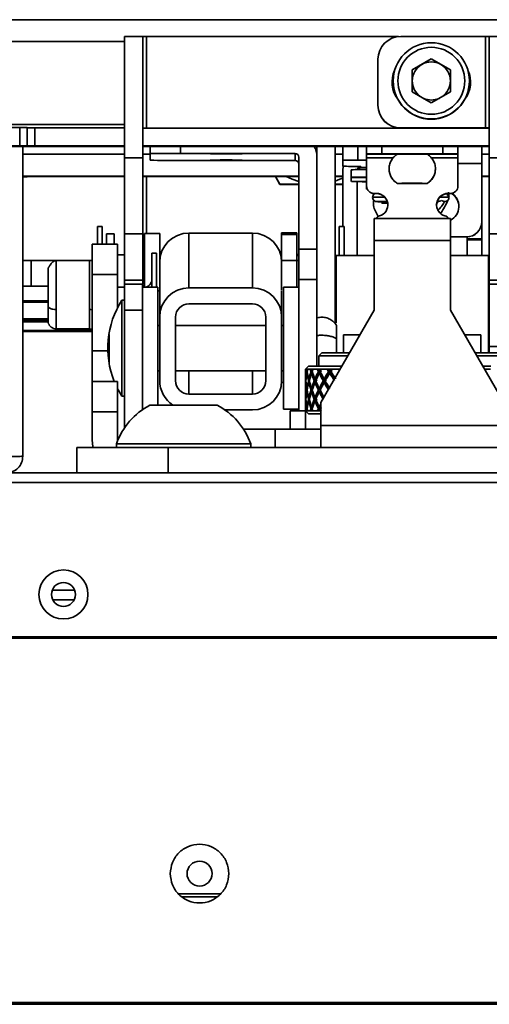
# Model space of a CAD drawing. Header units: millimetres. Extents: x 1 to 1119, y -1 to 863.
# Tile 41 of 211: x 543 to 559, y 136 to 170. Entities that reach past the tile are written whole.
import ezdxf

# ---------------------------------------------------------------- set-up
doc = ezdxf.new("R2010")
doc.units = ezdxf.units.MM

msp = doc.modelspace()

# ---------------------------------------------------------------- linework, layer by layer
at = {"color": 7, "linetype": 'Continuous', "lineweight": 35}
for p, q in [((507.7694, 170.0625), (567.0361, 170.0625)), ((546.5968, 169.4834), (547.2292, 169.4834)), ((546.5968, 169.4834), (546.5968, 165.2744)), ((547.2292, 169.4834), (547.2292, 165.2744)), ((547.3562, 166.3016), (547.3562, 169.4766)), ((547.3562, 169.4766), (556.1034, 169.4766)), ((556.1882, 169.4811), (559.1329, 169.4811)), ((559.1329, 169.4811), (559.1329, 166.3062)), ((559.2599, 169.4834), (559.8924, 169.4834)), ((559.2599, 165.2744), (559.2599, 169.4834)), ((555.3945, 167.0999), (555.3945, 168.6874)), ((556.5849, 168.3238), (557.2466, 168.7058)), ((556.5849, 168.3194), (556.9157, 168.5104)), ((556.9157, 168.5104), (557.2466, 168.7014)), ((557.2466, 168.7058), (557.9082, 168.3238)), ((557.2466, 168.7058), (557.2466, 168.7014)), ((557.2466, 168.7014), (557.5774, 168.5104)), ((557.5774, 168.5104), (557.9082, 168.3194)), ((556.5849, 167.5597), (556.5849, 168.3238)), ((557.9082, 168.3238), (557.9082, 167.5597)), ((558.5695, 168.1673), (558.5695, 167.6164)), ((555.9236, 167.9408), (555.9236, 167.9325)), ((558.5695, 167.9325), (558.5695, 167.9408)), ((557.2466, 167.1777), (556.5849, 167.5597)), ((557.9082, 167.5597), (557.2466, 167.1777)), ((555.3945, 167.0963), (555.3945, 167.0999)), ((542.959, 166.3238), (509.8861, 166.3238)), ((542.959, 166.3238), (542.959, 165.6913)), ((543.2236, 165.6898), (543.2236, 166.3223)), ((543.4882, 165.6822), (543.4882, 166.3147)), ((546.5968, 166.3147), (543.4882, 166.3147)), ((547.2292, 166.2981), (547.3562, 166.298)), ((557.7757, 166.3016), (547.3562, 166.3016)), ((557.7757, 166.298), (547.3562, 166.298)), ((556.1882, 166.3062), (556.1882, 166.3026)), ((559.1329, 166.3062), (556.1882, 166.3062)), ((559.1329, 166.3026), (556.1882, 166.3026)), ((557.814, 166.3026), (557.7757, 166.3016)), ((557.8606, 166.3026), (557.7757, 166.298)), ((557.7757, 166.298), (557.7757, 166.3016)), ((559.1329, 166.3026), (559.2599, 166.3026)), ((507.7694, 165.6675), (546.5968, 165.6675)), ((542.959, 165.6913), (509.8861, 165.6913)), ((543.0693, 165.6675), (543.0693, 154.9185)), ((543.2236, 165.6838), (543.2236, 165.6898)), ((546.5968, 165.6822), (543.4882, 165.6822)), ((559.2599, 165.6822), (547.2292, 165.6822)), ((547.2292, 165.6675), (559.2599, 165.6675)), ((547.4832, 165.4168), (547.4832, 165.6675)), ((553.2778, 159.7123), (553.2778, 165.6675)), ((553.9103, 159.5162), (553.9103, 165.6675)), ((554.1721, 165.6675), (554.1721, 165.1914)), ((554.9976, 165.6675), (554.9976, 165.4107)), ((558.1726, 165.6675), (558.1726, 165.4107)), ((558.9981, 165.6675), (558.9981, 165.0711)), ((547.4832, 165.4168), (547.4832, 165.1864)), ((552.5184, 165.4228), (548.5416, 165.4228)), ((552.5184, 165.1803), (552.5184, 165.4228)), ((554.9976, 165.3939), (554.9976, 165.4107)), ((554.9976, 165.3939), (554.9976, 165.2661)), ((555.5268, 165.4138), (557.6434, 165.4138)), ((556.0644, 165.4063), (556.0644, 165.3996)), ((557.1058, 165.3996), (557.1058, 165.4063)), ((558.1726, 165.4107), (558.1726, 165.3939)), ((558.1726, 165.2661), (558.1726, 165.3939)), ((547.2292, 165.2744), (546.5968, 165.2744)), ((546.5968, 165.2744), (546.5968, 162.6286)), ((547.2292, 165.2744), (547.2292, 162.6286)), ((548.5416, 165.1803), (552.5184, 165.1803)), ((552.6454, 162.1044), (552.6454, 165.2958)), ((554.1721, 165.1914), (554.1721, 164.9777)), ((554.9976, 165.1944), (554.7013, 165.1944)), ((554.7013, 164.9747), (554.8054, 164.9747)), ((554.8054, 164.9747), (554.8054, 164.9686)), ((554.9976, 164.2995), (554.9976, 165.2661)), ((558.1726, 165.2661), (558.1726, 164.2995)), ((558.9981, 163.0574), (558.9981, 165.0711)), ((559.8924, 165.2744), (559.2599, 165.2744)), ((559.2599, 162.6286), (559.2599, 165.2744)), ((554.1721, 162.8915), (554.1721, 164.8416)), ((554.4695, 164.8564), (554.4684, 164.856)), ((554.4684, 164.856), (554.4684, 164.5936)), ((554.8054, 164.9686), (554.8054, 164.9338)), ((554.8054, 164.9338), (554.9976, 164.9338)), ((543.2193, 164.6165), (543.2193, 164.6226)), ((543.4839, 164.6241), (546.5968, 164.6241)), ((547.2292, 164.6241), (552.6454, 164.6241)), ((551.9937, 164.3491), (551.8349, 164.6241)), ((551.9937, 164.3587), (551.8406, 164.6241)), ((552.6454, 164.3593), (551.9937, 164.3587)), ((551.9937, 164.3491), (551.9937, 164.3587)), ((552.6454, 164.3491), (551.9937, 164.3491)), ((553.9103, 164.6241), (554.1721, 164.6241)), ((554.1721, 164.359), (553.9103, 164.3593)), ((554.1721, 164.3491), (553.9103, 164.3491)), ((554.4684, 164.5936), (554.4684, 164.4481)), ((554.6784, 161.8873), (554.6784, 164.4428)), ((554.9976, 164.2958), (554.9976, 164.2995)), ((554.9976, 164.2958), (554.9976, 164.1856)), ((557.1058, 164.3836), (557.0945, 164.3832)), ((558.1726, 164.2995), (558.1726, 164.2958)), ((558.9981, 164.6241), (559.2599, 164.6241)), ((555.2622, 164.0349), (555.3416, 164.0349)), ((555.2622, 164.0349), (555.2622, 164.0313)), ((555.3416, 164.0313), (555.2622, 164.0313)), ((555.3416, 164.0349), (555.3416, 164.0313)), ((557.908, 164.0349), (557.8287, 164.0349)), ((557.8287, 164.0313), (557.8287, 164.0349)), ((557.908, 164.0313), (557.8287, 164.0313)), ((557.908, 164.0349), (557.908, 164.0313)), ((555.2153, 163.8766), (555.2108, 163.8538)), ((557.4866, 163.7671), (557.4176, 163.6484)), ((555.2622, 163.1628), (557.908, 163.1628)), ((555.2622, 162.4033), (555.2622, 163.1628)), ((557.908, 163.1628), (557.908, 162.4033)), ((558.9981, 163.0574), (558.9981, 163.0545)), ((558.9981, 162.4591), (558.9981, 163.0574)), ((545.8267, 162.8915), (545.6574, 162.8915)), ((545.6574, 162.2772), (545.6574, 162.8915)), ((545.8267, 162.8915), (545.8267, 162.2772)), ((546.2352, 162.6375), (545.9728, 162.6375)), ((545.9728, 162.2772), (545.9728, 162.6375)), ((546.2352, 162.2772), (546.2352, 162.6375)), ((546.5968, 162.6286), (547.2292, 162.6286)), ((546.5968, 162.6286), (546.5968, 161.032)), ((547.2292, 162.6286), (547.2292, 161.032)), ((547.2936, 160.7815), (547.2936, 162.6496)), ((547.2936, 162.6496), (547.8185, 162.6496)), ((547.8185, 161.5912), (547.8185, 162.6496)), ((548.8345, 160.7581), (548.8345, 162.6605)), ((548.8345, 162.6605), (551.0358, 162.6605)), ((551.0358, 160.7581), (551.0358, 162.6605)), ((552.0518, 162.6678), (552.0518, 162.6067)), ((552.0518, 162.6678), (552.5768, 162.6678)), ((552.5768, 162.6067), (552.0518, 162.6067)), ((552.0518, 162.6067), (552.0518, 161.7095)), ((552.5768, 162.6678), (552.5768, 162.6067)), ((552.5768, 162.6067), (552.5768, 161.7095)), ((554.2172, 162.8915), (554.0479, 162.8915)), ((554.0479, 162.8633), (554.0479, 162.8915)), ((554.0479, 161.8873), (554.0479, 162.8633)), ((554.2172, 162.8915), (554.2172, 161.8873)), ((559.2599, 162.6286), (559.8924, 162.6286)), ((559.2599, 161.032), (559.2599, 162.6286)), ((545.4726, 162.2772), (546.3582, 162.2772)), ((545.4726, 162.2772), (545.4726, 161.2188)), ((546.3582, 162.2772), (546.3582, 161.2188)), ((555.2622, 162.4033), (555.2622, 159.9878)), ((557.908, 162.4033), (555.2622, 162.4033)), ((557.908, 162.5282), (558.4689, 162.5282)), ((557.908, 162.5253), (558.4689, 162.5253)), ((557.908, 159.9878), (557.908, 162.4033)), ((558.4689, 162.5253), (558.4689, 162.5282)), ((558.4918, 162.4591), (558.4918, 162.5258)), ((558.9981, 162.4591), (558.4918, 162.4591)), ((558.4918, 162.4227), (558.4918, 162.4591)), ((558.4918, 162.4227), (558.9981, 162.4227)), ((558.4918, 161.8873), (558.4918, 162.4227)), ((558.9981, 162.4227), (558.9981, 162.4591)), ((558.9981, 161.8873), (558.9981, 162.4227)), ((546.3582, 161.9045), (546.5934, 161.9045)), ((546.5934, 162.1044), (546.5968, 162.1044)), ((546.5934, 159.9878), (546.5934, 162.1044)), ((547.2292, 161.9045), (547.2936, 161.9045)), ((547.7099, 161.9635), (547.5406, 161.9635)), ((547.5406, 160.7815), (547.5406, 161.9635)), ((547.7099, 161.9635), (547.7099, 160.7949)), ((552.5768, 161.9163), (552.6445, 161.9163)), ((552.6445, 162.1044), (553.277, 162.1044)), ((552.6445, 162.1044), (552.6445, 161.0461)), ((553.277, 162.1044), (553.277, 161.0461)), ((554.2172, 161.9415), (554.2172, 161.8873)), ((543.3559, 161.7039), (543.3559, 160.8183)), ((544.2122, 161.7039), (543.3559, 161.7039)), ((545.3822, 161.7061), (544.2223, 161.7061)), ((545.4347, 161.7032), (545.3822, 161.7034)), ((547.8185, 160.6934), (547.8185, 161.5912)), ((552.581, 161.7095), (552.0518, 161.7095)), ((552.0518, 160.6934), (552.0518, 161.7095)), ((552.6445, 161.8767), (552.5768, 161.8767)), ((552.6445, 161.7095), (552.581, 161.7095)), ((552.581, 160.7815), (552.581, 161.7095)), ((553.2778, 161.7095), (553.277, 161.7095)), ((553.9393, 161.7095), (553.9103, 161.7095)), ((555.2622, 161.8873), (553.9393, 161.8873)), ((553.9393, 161.4399), (553.9393, 161.8873)), ((559.2309, 161.8873), (557.908, 161.8873)), ((559.2309, 158.5036), (559.2309, 161.8873)), ((559.2599, 161.7095), (559.2309, 161.7095)), ((546.3582, 161.2188), (545.4726, 161.2188)), ((545.4726, 161.2188), (545.4726, 158.573)), ((546.3582, 161.2188), (546.3582, 160.0722)), ((553.2778, 161.4385), (553.277, 161.4385)), ((553.9393, 159.5478), (553.9393, 161.4399)), ((546.5968, 161.032), (547.2292, 161.032)), ((546.5968, 161.032), (546.5968, 160.8921)), ((546.5968, 160.8921), (547.2292, 160.8921)), ((547.2258, 159.9878), (547.2258, 160.8921)), ((547.2292, 161.032), (547.2292, 160.8921)), ((553.277, 161.0461), (552.6445, 161.0461)), ((552.6445, 161.0461), (552.6445, 156.4902)), ((553.277, 161.0461), (553.277, 158.0406)), ((559.8924, 161.032), (559.2599, 161.032)), ((559.2599, 160.8921), (559.2599, 161.032)), ((559.8924, 160.8921), (559.2599, 160.8921)), ((559.2599, 158.7274), (559.2599, 160.8921)), ((543.9471, 160.8183), (543.0693, 160.8183)), ((543.3559, 160.8183), (543.9471, 160.8183)), ((546.5934, 160.7782), (546.3582, 160.7782)), ((547.755, 160.7815), (547.2258, 160.7815)), ((547.2292, 160.8681), (547.2292, 160.7782)), ((547.755, 160.7815), (547.755, 156.9551)), ((547.8185, 160.6512), (547.755, 160.6512)), ((547.8185, 160.6934), (547.8185, 159.7422)), ((551.0358, 160.7581), (548.8345, 160.7581)), ((552.0518, 159.7422), (552.0518, 160.6673)), ((552.6445, 160.7815), (552.1153, 160.7815)), ((552.1153, 156.9559), (552.1153, 160.7815)), ((553.9393, 160.5644), (553.9103, 160.5644)), ((559.2599, 160.5644), (559.2309, 160.5644)), ((543.9471, 160.312), (543.0693, 160.312)), ((546.5934, 160.3328), (546.5087, 160.3328)), ((546.5087, 159.3628), (546.5087, 160.3328)), ((548.8345, 160.2078), (551.0358, 160.2078)), ((547.2258, 159.9878), (546.5934, 159.9878)), ((546.5934, 155.9847), (546.5934, 159.9878)), ((547.2258, 156.5359), (547.2258, 159.9878)), ((555.2622, 159.9878), (553.4101, 156.7799)), ((559.7601, 156.7799), (557.908, 159.9878)), ((543.4661, 159.634), (543.4661, 159.634)), ((543.4661, 159.5855), (543.4661, 159.5855)), ((547.8185, 159.7422), (547.8185, 157.5411)), ((548.3688, 157.5411), (548.3688, 159.7422)), ((551.5015, 157.5411), (551.5015, 159.7422)), ((552.0518, 157.5411), (552.0518, 159.7422)), ((545.4726, 159.2505), (543.3559, 159.2505)), ((544.2223, 159.3355), (545.3822, 159.3355)), ((545.3822, 159.3355), (545.4726, 159.324)), ((546.5087, 156.9969), (546.5087, 159.3628)), ((547.8185, 159.4523), (547.755, 159.4523)), ((551.5015, 159.4523), (548.3688, 159.4523)), ((552.1153, 159.4523), (552.0518, 159.4523)), ((546.0642, 158.1823), (546.0642, 159.1475)), ((554.7704, 159.136), (554.2039, 159.136)), ((554.2039, 158.5036), (554.2039, 159.136)), ((558.9664, 159.136), (558.3998, 159.136)), ((558.9664, 159.136), (558.9664, 158.5036)), ((559.2309, 158.9769), (559.2599, 158.9769)), ((545.4726, 158.573), (545.4726, 157.5147)), ((553.4498, 158.5036), (553.344, 158.3977)), ((554.2039, 158.5036), (553.4498, 158.5036)), ((554.4053, 158.5036), (554.2039, 158.5036)), ((558.9664, 158.5036), (558.7649, 158.5036)), ((559.7204, 158.5036), (558.9628, 158.5036)), ((559.8924, 158.7274), (559.2599, 158.7274)), ((559.2599, 158.5036), (559.2599, 158.7274)), ((553.344, 158.3977), (553.344, 158.0406)), ((553.344, 158.3977), (554.3442, 158.3977)), ((558.826, 158.3977), (559.8263, 158.3977)), ((547.755, 157.8775), (547.8185, 157.8775)), ((548.3688, 157.8775), (551.5015, 157.8775)), ((552.0518, 157.8775), (552.1153, 157.8775)), ((552.9868, 158.0406), (552.8809, 157.9347)), ((552.8822, 157.9347), (552.8809, 157.9347)), ((552.881, 157.9347), (552.8815, 157.9347)), ((552.8818, 157.9167), (552.8812, 157.9168)), ((552.9098, 157.9347), (552.8822, 157.9347)), ((552.9269, 157.9347), (552.9098, 157.9347)), ((552.9205, 157.8569), (552.9408, 157.8533)), ((552.9328, 157.9347), (552.9269, 157.9347)), ((552.9508, 157.9131), (552.9298, 157.9168)), ((552.9552, 157.9347), (552.9328, 157.9347)), ((553.0457, 157.9347), (552.9552, 157.9347)), ((552.9868, 158.0406), (554.138, 158.0406)), ((553.0836, 157.9347), (553.0457, 157.9347)), ((553.0699, 157.8569), (553.1091, 157.8496)), ((553.0956, 157.9347), (553.0836, 157.9347)), ((553.1289, 157.9096), (553.0895, 157.9168)), ((553.1385, 157.9347), (553.0956, 157.9347)), ((553.2891, 157.9347), (553.1385, 157.9347)), ((553.3466, 157.9347), (553.2891, 157.9347)), ((553.3261, 157.8569), (553.3624, 157.8496)), ((553.3644, 157.9347), (553.3466, 157.9347)), ((553.3918, 157.9096), (553.3555, 157.9168)), ((553.4264, 157.9347), (553.3644, 157.9347)), ((553.6327, 157.9347), (553.4264, 157.9347)), ((553.708, 157.9347), (553.6327, 157.9347)), ((553.6814, 157.8569), (553.7135, 157.8496)), ((553.7311, 157.9347), (553.708, 157.9347)), ((553.7518, 157.9096), (553.7195, 157.9168)), ((553.8104, 157.9347), (553.7311, 157.9347)), ((553.7518, 157.9096), (553.7518, 157.7898)), ((554.066, 157.9347), (553.8104, 157.9347)), ((559.0323, 158.0406), (559.314, 158.0406)), ((559.3008, 157.9347), (559.0934, 157.9347)), ((545.4726, 156.4563), (545.4726, 157.5147)), ((545.4726, 157.5147), (546.3582, 157.5147)), ((546.3582, 157.5147), (546.3582, 156.4563)), ((552.0518, 157.4762), (552.1153, 157.4762)), ((552.8809, 157.7538), (552.8809, 157.3175)), ((552.8817, 157.797), (552.8812, 157.7971)), ((552.8874, 157.5365), (552.8966, 157.5357)), ((552.9024, 157.5955), (552.8915, 157.5964)), ((552.9025, 157.4757), (552.8915, 157.4767)), ((552.9522, 157.7931), (552.9298, 157.7971)), ((552.9816, 157.5365), (553.0121, 157.5338)), ((553.0269, 157.5937), (552.996, 157.5964)), ((553.0284, 157.4738), (552.996, 157.4767)), ((553.1289, 157.7898), (553.0895, 157.7971)), ((553.1853, 157.5365), (553.2237, 157.5329)), ((553.2481, 157.5928), (553.2097, 157.5964)), ((553.2481, 157.473), (553.2097, 157.4767)), ((553.2237, 157.5328), (553.2481, 157.5928)), ((553.2481, 157.5928), (553.2732, 157.5328)), ((553.3918, 157.7898), (553.3555, 157.7971)), ((553.4924, 157.5365), (553.5271, 157.5329)), ((553.5607, 157.5928), (553.5259, 157.5964)), ((553.5607, 157.473), (553.5259, 157.4767)), ((553.5272, 157.5328), (553.5607, 157.5928)), ((553.5607, 157.5928), (553.5949, 157.5328)), ((553.7518, 157.7898), (553.7195, 157.7971)), ((552.8817, 157.2736), (552.8812, 157.2736)), ((552.8817, 157.1539), (552.8812, 157.1539)), ((552.9206, 157.2137), (552.94, 157.2137)), ((552.9511, 157.2736), (552.9298, 157.2736)), ((552.9511, 157.1539), (552.9298, 157.1539)), ((553.0702, 157.2137), (553.1098, 157.2137)), ((553.1295, 157.2736), (553.0895, 157.2736)), ((553.1295, 157.1539), (553.0895, 157.1539)), ((553.3266, 157.2137), (553.3635, 157.2137)), ((553.3924, 157.2736), (553.3555, 157.2736)), ((553.3924, 157.1539), (553.3555, 157.1539)), ((546.5087, 156.9969), (546.5934, 156.9969)), ((547.755, 156.9551), (547.755, 156.6919)), ((551.0358, 157.0755), (548.8345, 157.0755)), ((552.1153, 156.5482), (552.1153, 156.9559)), ((552.8809, 157.1099), (552.8809, 156.6737)), ((552.8874, 156.8909), (552.8966, 156.8917)), ((552.9025, 156.9517), (552.8915, 156.9508)), ((552.9024, 156.832), (552.8915, 156.831)), ((552.9816, 156.8909), (553.0121, 156.8937)), ((553.0284, 156.9537), (552.996, 156.9508)), ((553.0269, 156.8338), (552.996, 156.831)), ((553.1853, 156.8909), (553.2237, 156.8946)), ((553.2481, 156.9544), (553.2097, 156.9508)), ((553.2481, 156.8347), (553.2097, 156.831)), ((553.2481, 156.8347), (553.2237, 156.8946)), ((553.2732, 156.8946), (553.2481, 156.8347)), ((553.4101, 156.7799), (553.4101, 155.9847)), ((545.4726, 155.4793), (545.4726, 156.4563)), ((545.4726, 156.4563), (546.3582, 156.4563)), ((546.3582, 156.4563), (546.3582, 155.4793)), ((547.2258, 156.5482), (547.2436, 156.5482)), ((547.4809, 156.6919), (549.8143, 156.6919)), ((550.0846, 156.5252), (551.0358, 156.5252)), ((552.1153, 156.5482), (552.6445, 156.5482)), ((552.3518, 155.8577), (552.3518, 156.4902)), ((552.8809, 156.4902), (552.3518, 156.4902)), ((552.8809, 156.4927), (552.9868, 156.3869)), ((552.8822, 156.4927), (552.8809, 156.4927)), ((552.8835, 156.4902), (552.8809, 156.4902)), ((552.8809, 156.4902), (552.8809, 155.8577)), ((552.8817, 156.6305), (552.8812, 156.6304)), ((552.8818, 156.5107), (552.8812, 156.5106)), ((552.8822, 156.4927), (552.9098, 156.4927)), ((552.9098, 156.4927), (552.9269, 156.4927)), ((552.9205, 156.5706), (552.9408, 156.5742)), ((552.9269, 156.4927), (552.9328, 156.4927)), ((552.9522, 156.6343), (552.9298, 156.6304)), ((552.9508, 156.5143), (552.9298, 156.5106)), ((552.9328, 156.4927), (552.9552, 156.4927)), ((552.9552, 156.4927), (553.0457, 156.4927)), ((553.0457, 156.4927), (553.0836, 156.4927)), ((553.0699, 156.5706), (553.1091, 156.5778)), ((553.0836, 156.4927), (553.0956, 156.4927)), ((553.1289, 156.6376), (553.0895, 156.6304)), ((553.1289, 156.5179), (553.0895, 156.5106)), ((553.0956, 156.4927), (553.1385, 156.4927)), ((553.1385, 156.4927), (553.2891, 156.4927)), ((553.2891, 156.4927), (553.3466, 156.4927)), ((553.3261, 156.5706), (553.3624, 156.5778)), ((553.3466, 156.4927), (553.3644, 156.4927)), ((553.3918, 156.6376), (553.3555, 156.6304)), ((553.3918, 156.5179), (553.3555, 156.5106)), ((553.3644, 156.4927), (553.4264, 156.4927)), ((553.4101, 156.3869), (552.9868, 156.3869)), ((546.5934, 155.9847), (546.5979, 155.9025)), ((551.8226, 155.8577), (550.7273, 155.8577)), ((551.8226, 155.2253), (551.8226, 155.8577)), ((553.4101, 155.8577), (551.8226, 155.8577)), ((553.4101, 155.9847), (559.7601, 155.9847)), ((553.4101, 155.2253), (553.4101, 155.9847)), ((546.3582, 155.4793), (546.3587, 155.4646)), ((544.9434, 155.2253), (548.1184, 155.2253)), ((544.9434, 154.3397), (544.9434, 155.2253)), ((546.3143, 155.3519), (546.3143, 155.2253)), ((546.3143, 155.3519), (550.981, 155.3519)), ((548.1184, 155.2253), (548.1184, 154.3397)), ((565.0518, 155.2253), (548.1184, 155.2253)), ((550.981, 155.2253), (550.981, 155.3519)), ((579.0159, 154.3397), (176.6093, 154.3397)), ((176.845, 154.0063), (578.7802, 154.0063)), ((544.0905, 150.273), (544.868, 150.273)), ((544.1051, 149.9397), (544.8534, 149.9397)), ((544.836, 149.9397), (544.836, 149.9076)), ((572.9478, 148.6063), (408.0343, 148.6063)), ((408.0359, 148.653), (572.9478, 148.653)), ((549.9341, 139.7397), (548.4711, 139.7397)), ((549.8001, 139.6397), (548.6051, 139.6397)), ((176.1009, 135.9563), (579.5043, 135.9563)), ((181.1026, 135.973), (574.5026, 135.973)), ((176.1009, 135.9063), (579.5043, 135.9063))]:
    msp.add_line(p, q, dxfattribs=at)
at = {"color": 8, "linetype": 'Continuous', "lineweight": 35}
for p, q in [((546.5968, 169.3074), (507.7694, 169.3074)), ((546.5968, 166.4262), (507.7694, 166.4262)), ((548.5416, 165.6675), (548.5416, 165.4228)), ((554.7013, 165.6675), (554.7013, 165.1944)), ((555.5268, 165.4138), (555.5268, 165.6675)), ((557.6434, 165.6675), (557.6434, 165.4138)), ((543.0693, 165.4026), (546.5968, 165.4026)), ((547.2292, 165.4026), (547.4832, 165.4026)), ((553.2703, 165.4026), (553.2778, 165.4026)), ((553.9103, 165.4026), (554.1721, 165.4026)), ((556.0644, 165.3939), (554.9976, 165.3939)), ((558.1726, 165.3939), (557.1058, 165.3939)), ((558.9981, 165.4026), (559.2599, 165.4026)), ((554.9976, 165.2661), (555.922, 165.2661)), ((557.2482, 165.2661), (558.1726, 165.2661)), ((558.9981, 165.0711), (558.1726, 165.0711)), ((546.5968, 164.6388), (543.0693, 164.6388)), ((552.6454, 164.6388), (547.2292, 164.6388)), ((554.1721, 164.6388), (553.9103, 164.6388)), ((559.2599, 164.6388), (558.9981, 164.6388)), ((547.3562, 162.6496), (547.3562, 164.6241)), ((554.2172, 161.964), (554.2379, 161.869)), ((544.2223, 160.0094), (544.2223, 161.706)), ((545.3822, 161.7061), (545.3822, 160.0094)), ((544.2223, 159.3355), (544.2223, 160.0094)), ((545.3822, 159.3355), (545.3822, 160.0094)), ((545.4726, 159.2766), (543.0693, 159.2766)), ((546.019, 158.573), (545.4726, 158.573)), ((548.8345, 157.0755), (548.8345, 157.8775)), ((551.0358, 157.8775), (551.0358, 157.0755)), ((553.1289, 157.9096), (553.1289, 157.909)), ((553.1289, 157.8043), (553.1289, 157.7898)), ((553.3918, 157.9096), (553.3918, 157.8688)), ((553.3918, 157.8448), (553.3918, 157.7898)), ((553.2481, 157.5671), (553.2481, 157.5928)), ((553.2481, 157.473), (553.2481, 157.5058)), ((553.5607, 157.5375), (553.5607, 157.5928)), ((553.5607, 157.473), (553.5607, 157.5356)), ((553.2481, 156.9216), (553.2481, 156.9544)), ((553.2481, 156.8347), (553.2481, 156.8603)), ((553.1289, 156.6231), (553.1289, 156.6376)), ((553.1289, 156.5179), (553.1289, 156.5185)), ((553.3918, 156.5826), (553.3918, 156.6376)), ((553.3918, 156.5179), (553.3918, 156.5586))]:
    msp.add_line(p, q, dxfattribs=at)
at = {"color": 7, "linetype": 'Continuous', "lineweight": 35, "flags": 128}
for points in [[(555.9669, 168.2838), (555.9566, 168.26), (555.883, 167.89)], [(558.6101, 167.89), (558.5365, 168.26), (558.5263, 168.2838)], [(550.1291, 165.4076), (550.3397, 165.4078), (550.5182, 165.4085), (550.6375, 165.4095), (550.6794, 165.4107), (550.6375, 165.4119), (550.5182, 165.413), (550.3397, 165.4136), (550.1291, 165.4139), (549.9185, 165.4136), (549.7399, 165.413), (549.6206, 165.4119), (549.5787, 165.4107), (549.6206, 165.4095), (549.7399, 165.4085), (549.9185, 165.4078), (550.1291, 165.4076)], [(556.5851, 165.4081), (556.3583, 165.4078), (556.166, 165.4071), (556.0376, 165.406), (555.9924, 165.4047), (556.0376, 165.4034), (556.0644, 165.403)], [(557.1058, 165.403), (557.1327, 165.4034), (557.1778, 165.4047), (557.1327, 165.406), (557.0042, 165.4071), (556.8119, 165.4078), (556.5851, 165.4081)], [(550.1291, 165.1893), (549.9185, 165.1896), (549.7399, 165.1902), (549.6206, 165.1913), (549.5787, 165.1925), (549.6206, 165.1937), (549.7399, 165.1947), (549.9185, 165.1954), (550.1291, 165.1956), (550.3397, 165.1954), (550.5182, 165.1947), (550.6375, 165.1937), (550.6794, 165.1925), (550.6375, 165.1913), (550.5182, 165.1902), (550.3397, 165.1896), (550.1291, 165.1893)], [(554.1867, 164.977), (554.1843, 164.9652), (554.1721, 164.8416)], [(552.2076, 164.6241), (552.4154, 164.5248), (552.6454, 164.4444)], [(553.9103, 164.4646), (554.0737, 164.5248), (554.1721, 164.5684)], [(554.9976, 164.6016), (554.8821, 164.6008), (554.6308, 164.5982), (554.493, 164.5954), (554.4768, 164.5925), (554.5832, 164.5896), (554.8059, 164.587), (555.0145, 164.5854)], [(554.9976, 164.4561), (554.835, 164.4549), (554.601, 164.4523), (554.4822, 164.4494), (554.4856, 164.4465), (554.6111, 164.4437), (554.8513, 164.4411), (554.9976, 164.44)], [(555.021, 164.1872), (555.0031, 164.1864), (555.0224, 164.184)], [(543.3559, 161.7039), (543.1495, 161.7038), (543.0693, 161.7037)], [(543.3559, 160.8183), (543.1495, 160.8182), (543.0693, 160.8181)], [(543.0693, 159.2507), (543.1495, 159.2506), (543.3559, 159.2505)], [(546.3582, 157.2575), (546.396, 157.1862), (546.5087, 156.9969)], [(545.5013, 155.2253), (545.4945, 155.257), (545.4726, 155.4793)]]:
    msp.add_lwpolyline(points, dxfattribs=at)
at = {"color": 7, "linetype": 'Continuous', "lineweight": 35}
for centre, radius in [((557.2466, 167.9408), 1.3229), ((557.2466, 167.9418), 1.162), ((544.4793, 150.123), 0.85), ((544.4793, 150.123), 0.4167), ((549.2026, 140.4397), 0.4333)]:
    msp.add_circle(centre, radius, dxfattribs=at)
for centre, radius, start, end in [((547.3246, 175.0432), 5.5667, 269.01812, 270.3253), ((556.1882, 168.6874), 0.7938, 90.00007, 179.99867), ((559.1645, 175.0477), 5.5667, 269.6747, 270.98188), ((557.2466, 167.9374), 0.6617, 120.00207, 179.99857), ((557.2466, 167.9374), 0.6617, 60.00081, 119.99919), ((557.2466, 167.9374), 0.6616, 0.0002, 60.00214), ((556.8497, 167.8937), 0.9667, 154.87006, 217.1953), ((557.6437, 167.8936), 0.9664, 322.79664, 25.14026), ((557.2466, 167.9326), 1.3229, 180.00059, 359.99941), ((557.2466, 167.9374), 0.6617, 180.0009, 233.87209), ((557.2466, 167.9374), 0.6617, 306.12791, 359.9991), ((556.1882, 167.0999), 0.7938, 180.00133, 269.99993), ((556.1882, 167.0963), 0.7938, 180.00133, 270.0001), ((557.2466, 167.9375), 0.6617, 246.12924, 293.87076), ((543.0253, 154.8001), 11.5239, 89.01417, 90.32971), ((543.4218, 177.84), 11.5254, 269.01426, 270.32962), ((547.3244, 171.8433), 5.5418, 269.0163, 270.32936), ((559.1645, 171.8728), 5.5667, 269.6747, 270.98188), ((543.0253, 154.1676), 11.5239, 89.01417, 90.32971), ((543.422, 177.2322), 11.5501, 269.01566, 270.32822), ((547.3567, 165.5765), 0.1275, 134.44218, 179.91069), ((552.5184, 165.2959), 0.7594, 359.99937, 29.30073), ((559.1325, 165.5765), 0.1275, 0.08259, 45.56455), ((548.277, 119.2193), 46.2043, 89.67197, 90.98442), ((552.5184, 165.2959), 0.127, 359.99362, 90.00638), ((555.3945, 142.316), 23.0982, 89.67199, 90.98466), ((556.5851, 134.876), 30.528, 89.0227, 90.9773), ((557.7757, 142.317), 23.0972, 89.01531, 90.32804), ((548.277, 211.3839), 46.2043, 269.01558, 270.32803), ((552.5184, 165.0534), 0.127, 359.99362, 90.00638), ((554.5691, 142.0946), 23.1002, 89.67205, 90.98461), ((554.5691, 188.0745), 23.1002, 269.01539, 270.32795), ((554.9592, 149.257), 15.6071, 89.859, 91.798), ((554.8054, 164.8416), 0.127, 89.99136, 171.08577), ((554.8054, 164.8067), 0.127, 90.00778, 154.48371), ((543.0928, 170.2784), 5.6633, 269.76244, 271.28065), ((543.4179, 153.0751), 11.5492, 89.67226, 90.98493), ((555.2622, 164.2995), 0.2646, 180.00132, 269.99976), ((555.2622, 164.2958), 0.2646, 180.00132, 269.99976), ((557.908, 164.2995), 0.2646, 270.00024, 359.99868), ((557.908, 164.2958), 0.2646, 270.00024, 359.99868), ((555.3416, 163.638), 0.3969, 286.25812, 90.00208), ((555.3416, 163.6344), 0.3968, 359.99364, 90.00636), ((557.8286, 163.638), 0.3969, 89.99792, 253.74188), ((557.8286, 163.6344), 0.3968, 89.99364, 180.00636), ((557.6752, 163.5865), 0.5292, 296.10411, 58.04254), ((557.6752, 163.5836), 0.5292, 0.00011, 58.50818), ((555.5268, 163.0029), 0.2647, 106.26679, 142.84836), ((557.6434, 163.0029), 0.2647, 37.15164, 73.73321), ((558.4689, 163.0574), 0.5292, 270.0012, 359.99746), ((558.4689, 163.0545), 0.5292, 270.0012, 359.99746), ((548.8345, 161.6445), 1.016, 89.99768, 179.99629), ((551.0359, 161.6445), 1.016, 0.00371, 90.00232), ((548.8345, 159.7421), 1.016, 89.99776, 179.99621), ((551.0359, 159.7421), 1.016, 0.00379, 90.00224), ((543.9389, 47.0505), 113.2573, 90.00728, 90.439946), ((543.9524, 36.8371), 123.4286, 90.004448, 90.409953), ((549.0958, 158.6649), 3.0781, 147.18943, 201.94186), ((548.8345, 159.7422), 0.4657, 89.99748, 179.99611), ((551.0359, 159.7422), 0.4657, 0.00389, 90.00252), ((543.9521, 36.3293), 123.3545, 90.003707, 90.410069), ((543.9465, 45.0589), 114.5822, 90.001442, 90.438637), ((543.9466, 274.2453), 114.6185, 269.561431, 269.99815), ((543.9479, 44.8926), 114.7001, 89.997862, 90.4389), ((543.9457, 274.0521), 114.4738, 269.561318, 269.998589), ((543.8883, 136.2347), 23.4031, 89.85973, 91.03358), ((543.8883, 183.0333), 23.4031, 268.96642, 270.14027), ((543.8929, 135.865), 23.7243, 89.84777, 91.03073), ((543.8929, 183.3038), 23.7222, 268.96904, 270.15345), ((548.8347, 157.5413), 1.0162, 180.01144, 236.7007), ((548.8345, 157.5411), 0.4656, 180.00374, 270.00283), ((551.0359, 157.5412), 1.016, 269.99786, 359.99611), ((551.0359, 157.5411), 0.4656, 269.99717, 359.99626), ((548.6476, 154.4983), 2.4846, 118.00594, 159.90535), ((548.6476, 154.4983), 2.4846, 20.09465, 61.99406)]:
    msp.add_arc(centre, radius, start, end, dxfattribs=at)
for centre, major_axis, ratio, start_param, end_param in [((556.5851, 157.1539), (-2.8516, 2.8516), 0.8290437, 0.6661962, 0.6876495), ((556.5851, 157.2736), (-2.8516, 2.8516), 0.8290438, 0.6991536, 0.7040625), ((556.5851, 157.2736), (-2.8234, 2.8234), 0.8492561, 0.708614, 0.7794679), ((556.5851, 157.2736), (-2.6347, 2.6347), 0.9882091, 0.6332092, 0.7040631), ((556.5851, 157.1539), (-3.0216, 3.0216), 0.7090824, 0.741602, 0.7630553), ((556.5851, 157.2736), (-3.0216, 3.0216), 0.7090824, 0.7745592, 0.7794681), ((556.5851, 157.2736), (2.6347, -2.6347), 0.9882091, 3.7534753, 3.7583843), ((556.5851, 157.1539), (-2.6347, 2.6347), 0.9882091, 0.5789313, 0.6003845), ((556.5851, 157.2736), (-3.0216, 3.0216), 0.7090824, 0.7958804, 0.8667344), ((556.5851, 157.2736), (2.8234, 2.8234), 0.8492561, 2.116738, 2.187592), ((556.5851, 157.1539), (-3.1969, 3.1969), 0.5852846, 0.8288685, 0.8503218), ((556.622, 157.1539), (-3.1969, 3.1969), 0.5852846, 0.8288685, 0.8523066), ((556.5851, 157.2736), (3.1969, -3.1969), 0.5852847, 4.003418, 4.008327), ((556.5851, 157.2736), (2.8234, 2.8234), 0.8492561, 2.0954167, 2.1003256), ((556.6269, 157.2736), (2.8234, 2.8234), 0.8492561, 2.1173698, 2.1332285), ((556.5851, 157.1539), (2.8234, 2.8234), 0.8492561, 2.0624597, 2.0839129), ((556.5851, 157.2736), (-3.1969, 3.1969), 0.5852846, 0.8831468, 0.9540008), ((556.6269, 157.2736), (2.8234, 2.8234), 0.8492561, 2.0954167, 2.1023102), ((556.5851, 157.2736), (3.0216, 3.0216), 0.7090824, 2.0294715, 2.1003254), ((556.6251, 157.2736), (3.0216, 3.0216), 0.7090824, 2.0150435, 2.1013215), ((556.5851, 157.1539), (3.3478, -3.3478), 0.4735476, 4.0577276, 4.0791809), ((556.6179, 157.1539), (3.3478, -3.3478), 0.4735476, 4.0577276, 4.0811656), ((556.5851, 157.2736), (-3.3478, 3.3478), 0.4735477, 0.9490922, 0.9540011), ((556.5851, 157.2736), (3.0216, 3.0216), 0.7090824, 2.0081501, 2.013059), ((556.6179, 157.2591), (3.0216, 3.0216), 0.7090824, 2.0110744, 2.0274867), ((556.5851, 157.1539), (3.0216, 3.0216), 0.7090824, 1.9751933, 1.9966466), ((556.5851, 157.2736), (-3.3478, 3.3478), 0.4735476, 0.9704133, 1.0412672), ((556.6251, 157.2736), (3.0216, 3.0216), 0.7090824, 2.0081501, 2.0150436), ((556.6251, 157.2591), (-3.3478, 3.3478), 0.4735476, 0.9520162, 0.9684285), ((556.5851, 157.2736), (3.1969, 3.1969), 0.5852846, 1.9422051, 2.013059), ((556.622, 157.2736), (3.1969, 3.1969), 0.5852846, 1.9277771, 2.0140551), ((556.5851, 157.1539), (3.4732, -3.4732), 0.3707008, 4.1449941, 4.1664474), ((556.6127, 157.1539), (3.4732, -3.4732), 0.3707008, 4.1449941, 4.1684322), ((556.5851, 157.2736), (3.4732, -3.4732), 0.3707008, 4.1779509, 4.1828599), ((556.6127, 157.2591), (3.1969, 3.1969), 0.5852846, 1.923808, 1.9402203), ((556.5851, 157.2736), (3.1969, 3.1969), 0.5852848, 1.9208835, 1.9257924), ((556.622, 157.2736), (3.1969, 3.1969), 0.5852848, 1.9208835, 1.9277769), ((556.622, 157.2591), (3.4732, -3.4732), 0.3707008, 4.1808753, 4.1972876), ((556.5851, 157.1539), (3.1969, 3.1969), 0.5852847, 1.8879265, 1.9093798), ((556.5851, 157.2736), (3.4732, -3.4732), 0.3707008, 4.1992724, 4.2678942), ((556.5851, 157.1539), (-2.8234, 2.8234), 0.8492561, 0.6922014, 0.7632429), ((556.5851, 157.2736), (2.6347, -2.6347), 0.9882091, 3.8618795, 3.932921), ((556.5851, 157.1539), (2.6347, -2.6347), 0.9882091, 3.8456543, 3.9167576), ((556.5851, 157.1539), (2.8234, -2.8234), 0.8492561, 3.9210605, 3.9921638), ((556.5851, 157.1539), (-2.6347, 2.6347), 0.9882091, 0.6167957, 0.6878373), ((556.5851, 157.2736), (2.8234, -2.8234), 0.8492561, 3.9372854, 4.0083269), ((556.5851, 157.1539), (-3.0216, 3.0216), 0.7090824, 0.7794678, 0.8505094), ((556.5851, 157.2736), (2.8234, 2.8234), 0.8492561, 2.2038168, 2.2748584), ((556.5851, 157.1539), (2.8234, 2.8234), 0.8492561, 2.187592, 2.2586954), ((556.5851, 157.1539), (-3.0216, 3.0216), 0.7090824, 0.8667343, 0.9378377), ((556.6251, 157.1539), (-3.0216, 3.0216), 0.7090824, 0.8345352, 0.851507), ((556.6269, 157.2736), (2.8234, 2.8234), 0.8492561, 2.2048113, 2.2203333), ((556.5851, 157.1539), (2.8234, 2.8234), 0.8492561, 2.1003254, 2.171367), ((556.5851, 157.2736), (-3.0216, 3.0216), 0.7090824, 0.8829592, 0.9540008), ((556.5851, 157.1539), (3.1969, -3.1969), 0.5852846, 4.0083269, 4.0793685), ((556.5851, 157.2736), (3.0216, 3.0216), 0.7090824, 2.1165502, 2.1875918), ((556.5851, 157.1539), (3.0216, 3.0216), 0.7090824, 2.1003254, 2.1714288), ((556.622, 157.1539), (3.1969, -3.1969), 0.5852846, 4.0103115, 4.080366), ((556.6251, 157.2736), (3.0216, 3.0216), 0.7090824, 2.1175448, 2.1875918), ((556.5851, 157.1539), (-3.1969, 3.1969), 0.5852846, 0.9540008, 1.0251041), ((556.5851, 157.1539), (3.0216, 3.0216), 0.7090824, 2.013059, 2.0841006), ((556.5851, 157.2736), (3.1969, -3.1969), 0.5852846, 4.1118183, 4.1828598), ((556.622, 157.1539), (-3.1969, 3.1969), 0.5852846, 0.9549968, 1.0251041), ((556.5851, 157.1539), (-3.3478, 3.3478), 0.4735476, 0.9540008, 1.0250423), ((556.5851, 157.2736), (3.1969, 3.1969), 0.5852847, 2.0292839, 2.1003254), ((556.5851, 157.1539), (3.1969, 3.1969), 0.5852846, 2.013059, 2.0841623), ((556.6179, 157.1539), (-3.3478, 3.3478), 0.4735476, 0.9559853, 1.0260399), ((556.622, 157.2736), (3.1969, 3.1969), 0.5852847, 2.0302784, 2.1003254), ((556.5851, 157.1539), (-3.3478, 3.3478), 0.4735476, 1.0412672, 1.1123705), ((556.5851, 157.1539), (3.1969, 3.1969), 0.5852847, 1.9257925, 1.996834), ((556.5851, 157.2736), (3.3478, -3.3478), 0.4735476, 4.1990847, 4.2701263), ((556.6179, 157.1539), (-3.3478, 3.3478), 0.4735476, 1.0422633, 1.1001312), ((556.5851, 157.1539), (3.4732, -3.4732), 0.3707008, 4.1828599, 4.2511792), ((556.6127, 157.1539), (3.4732, -3.4732), 0.3707008, 4.1848444, 4.2379862), ((556.5851, 157.1539), (2.6347, 2.6347), 0.9882091, 2.3502643, 2.4213059), ((556.5851, 157.2736), (2.6347, 2.6347), 0.9882091, 2.3664277, 2.437531), ((556.5851, 157.2736), (2.8234, 2.8234), 0.8492561, 2.2910215, 2.3621249), ((556.5851, 157.1539), (2.8234, 2.8234), 0.8492561, 2.2748584, 2.3458999), ((556.5851, 157.1539), (2.8234, -2.8234), 0.8492561, 4.0083269, 4.0793685), ((556.5851, 157.2736), (2.8234, -2.8234), 0.8492561, 4.0244899, 4.0955933), ((556.5851, 157.2736), (3.0216, 3.0216), 0.7090824, 2.203755, 2.2748583), ((556.5851, 157.1539), (3.0216, 3.0216), 0.7090824, 2.1875918, 2.2586334), ((556.5851, 157.1539), (-3.0216, 3.0216), 0.7090824, 0.9540008, 1.0250424), ((556.6251, 157.1539), (-3.0216, 3.0216), 0.7090824, 0.9216703, 0.9378377), ((556.6251, 157.2736), (3.0216, 3.0216), 0.7090824, 2.203755, 2.2199224), ((556.5851, 157.2736), (-3.0216, 3.0216), 0.7090824, 0.9701639, 1.0412672), ((556.6251, 157.1539), (-3.0216, 3.0216), 0.7090824, 0.9540008, 1.0240479), ((556.5851, 157.2736), (3.1969, 3.1969), 0.5852846, 2.1164886, 2.1875919), ((556.5851, 157.1539), (3.1969, 3.1969), 0.5852846, 2.1003255, 2.1713671), ((556.622, 157.2736), (3.1969, 3.1969), 0.5852846, 2.1164886, 2.1865958), ((556.5851, 157.1539), (3.1969, -3.1969), 0.5852847, 4.1828599, 4.2539014), ((556.5851, 157.2736), (3.1969, -3.1969), 0.5852846, 4.199023, 4.2701263), ((556.622, 157.1539), (3.1969, -3.1969), 0.5852847, 4.1828599, 4.2406433), ((556.5851, 157.2736), (2.8234, 2.8234), 0.8492561, 2.3783497, 2.4493913), ((556.5851, 157.1539), (2.8234, 2.8234), 0.8492561, 2.3621247, 2.4329787), ((556.5851, 157.1539), (2.6347, 2.6347), 0.9882091, 2.4375295, 2.5083835), ((556.5851, 157.2736), (2.6347, 2.6347), 0.9882091, 2.4537554, 2.524797), ((556.5851, 157.2736), (3.0216, 3.0216), 0.7090824, 2.2910832, 2.3621248), ((556.5851, 157.1539), (3.0216, 3.0216), 0.7090824, 2.2748583, 2.3457122), ((556.5851, 157.1539), (2.8234, -2.8234), 0.8492561, 4.0955934, 4.1664473), ((556.6251, 157.2736), (3.0216, 3.0216), 0.7090824, 2.2900859, 2.3070574), ((556.6269, 157.1539), (2.8234, -2.8234), 0.8492561, 4.062852, 4.078374), ((556.5851, 157.2736), (-2.8234, 2.8234), 0.8492561, 0.9702257, 1.0412672), ((556.5851, 157.2736), (3.1969, 3.1969), 0.5852846, 2.2038168, 2.2748584), ((556.5851, 157.1539), (3.1969, 3.1969), 0.5852846, 2.1875919, 2.2584458), ((556.622, 157.2736), (3.1969, 3.1969), 0.5852846, 2.2028195, 2.2728738), ((556.5851, 157.1539), (-3.0216, 3.0216), 0.7090824, 1.0412672, 1.1121212), ((556.5851, 157.2736), (3.0216, -3.0216), 0.7090824, 4.1990847, 4.2701263), ((556.6251, 157.1539), (-3.0216, 3.0216), 0.7090824, 1.0402712, 1.1265492), ((556.5851, 157.2736), (2.8516, 2.8516), 0.8290437, 2.4539432, 2.4753964), ((556.5851, 157.1539), (2.8516, 2.8516), 0.8290438, 2.4375301, 2.4424391), ((556.5851, 157.2736), (3.0216, 3.0216), 0.7090824, 2.3785374, 2.3999906), ((556.5851, 157.1539), (3.0216, 3.0216), 0.7090824, 2.3621245, 2.3670335), ((556.5851, 157.1539), (2.6347, 2.6347), 0.9882091, 2.524801, 2.52971), ((556.5851, 157.2736), (2.6347, 2.6347), 0.9882091, 2.5412081, 2.5626614), ((556.5851, 157.2736), (3.1969, 3.1969), 0.5852846, 2.2912709, 2.3127241), ((556.622, 157.2736), (3.1969, 3.1969), 0.5852846, 2.2892861, 2.3127241), ((556.5851, 157.1539), (3.1969, 3.1969), 0.5852847, 2.2748583, 2.2797673), ((556.5851, 157.1539), (2.8234, -2.8234), 0.8492561, 4.1828597, 4.1877686), ((556.6269, 157.1539), (2.8234, -2.8234), 0.8492561, 4.1499568, 4.1658155), ((556.5851, 157.2736), (2.8234, -2.8234), 0.8492561, 4.1992724, 4.2207256), ((556.6269, 157.1539), (2.8234, -2.8234), 0.8492561, 4.1808751, 4.1877686), ((556.5851, 157.2736), (3.3478, 3.3478), 0.4735476, 2.2040045, 2.2254577), ((556.6179, 157.2736), (3.3478, 3.3478), 0.4735476, 2.2020197, 2.2254577), ((556.5851, 157.1539), (3.3478, 3.3478), 0.4735477, 2.1875915, 2.1925004), ((556.5851, 157.2736), (3.3478, 3.3478), 0.4735476, 2.1582305, 2.1875919), ((556.5851, 157.1539), (3.0216, -3.0216), 0.7090824, 4.2701263, 4.2750352), ((556.6179, 157.1683), (-3.0216, 3.0216), 0.7090824, 1.114106, 1.1305183), ((556.5851, 157.1539), (3.3478, 3.3478), 0.4735476, 2.1540086, 2.1711794), ((556.5851, 157.2736), (3.0216, -3.0216), 0.7090824, 4.2865388, 4.307992), ((556.6251, 157.1683), (3.3478, 3.3478), 0.4735476, 2.1731641, 2.1895764), ((556.6251, 157.1539), (3.0216, -3.0216), 0.7090824, 4.2681417, 4.2750352)]:
    msp.add_ellipse(centre, major_axis=major_axis, ratio=ratio, start_param=start_param, end_param=end_param, dxfattribs=at)
for points, knots in [([(556.0644, 164.3836), (556.0277, 164.4095), (555.9503, 164.4641), (555.8588, 164.5827), (555.7949, 164.7291), (555.773, 164.8938), (555.7974, 165.0582), (555.8635, 165.2035), (555.9567, 165.3208), (556.0349, 165.3742), (556.072, 165.3996)], [0, 0, 0, 0, 0.11036947, 0.23237362, 0.363614, 0.50000093, 0.63638643, 0.76762208, 0.88963694, 1, 1, 1, 1]), ([(556.072, 165.3996), (556.0777, 165.3999), (556.089, 165.4006), (556.1775, 165.4015), (556.3077, 165.4021), (556.4704, 165.4025), (556.6456, 165.4026), (556.8142, 165.4023), (556.957, 165.4017), (557.0573, 165.4009), (557.0952, 165.4001), (557.0976, 165.3997), (557.0982, 165.3996)], [0, 0, 0, 0, 0.1073727, 0.2147444, 0.3221172, 0.4294858, 0.5368648, 0.6442331, 0.7516068, 0.8589793, 0.9663521, 1, 1, 1, 1]), ([(557.0982, 165.3996), (557.1353, 165.3742), (557.2135, 165.3208), (557.3068, 165.2035), (557.3729, 165.0582), (557.3972, 164.8938), (557.3753, 164.7291), (557.3114, 164.5827), (557.2199, 164.4641), (557.1425, 164.4095), (557.1058, 164.3836)], [0, 0, 0, 0, 0.1103627, 0.2323771, 0.3636122, 0.4999973, 0.6363837, 0.7676171, 0.8896309, 1, 1, 1, 1]), ([(555.7808, 164.8893), (555.7853, 164.8341), (555.7942, 164.7257), (555.8619, 164.5807), (555.9541, 164.4632), (556.0322, 164.4089), (556.0693, 164.3832)], [0, 0, 0, 0, 0.2728217, 0.5353067, 0.7793322, 1, 1, 1, 1]), ([(557.1009, 164.3832), (557.138, 164.4089), (557.2161, 164.4632), (557.3083, 164.5807), (557.3761, 164.7257), (557.3849, 164.8341), (557.3894, 164.8893)], [0, 0, 0, 0, 0.2206923, 0.4646962, 0.7271798, 1, 1, 1, 1]), ([(556.0644, 164.3836), (556.0702, 164.3839), (556.0817, 164.3846), (556.1714, 164.3855), (556.3036, 164.3862), (556.4687, 164.3866), (556.6465, 164.3866), (556.8175, 164.3863), (556.9625, 164.3857), (557.0643, 164.3849), (557.1027, 164.3841), (557.1052, 164.3837), (557.1058, 164.3836)], [0, 0, 0, 0, 0.1073715, 0.2147468, 0.3221122, 0.4294849, 0.5368619, 0.64424, 0.7516106, 0.8589777, 0.966351, 1, 1, 1, 1]), ([(557.0765, 164.3826), (557.0516, 164.3823), (557.002, 164.3817), (556.8657, 164.381), (556.7018, 164.3806), (556.5236, 164.3806), (556.3527, 164.3809), (556.2077, 164.3815), (556.1059, 164.3823), (556.0675, 164.3831), (556.065, 164.3835), (556.0644, 164.3836)], [0, 0, 0, 0, 0.1202902, 0.240571, 0.3608598, 0.4811535, 0.6014352, 0.7217329, 0.8420154, 0.962305, 1, 1, 1, 1]), ([(555.2968, 164.0313), (555.2821, 164.0235), (555.2582, 164.0109), (555.2351, 163.9818), (555.2159, 163.9472), (555.2128, 163.9182), (555.2108, 163.8993)], [0, 0, 0, 0, 0.2935779, 0.47745, 0.6588791, 1, 1, 1, 1]), ([(557.8513, 163.9002), (557.8431, 163.9261), (557.831, 163.9644), (557.7933, 163.9875), (557.7811, 163.9949)], [0, 0, 0, 0, 0.6780645, 1, 1, 1, 1]), ([(557.8609, 163.8993), (557.8588, 163.9182), (557.8557, 163.9471), (557.8369, 163.9819), (557.8175, 164.0052), (557.7999, 164.0205), (557.7884, 164.0262), (557.7861, 164.0274)], [0, 0, 0, 0, 0.3625137, 0.556255, 0.75289, 0.94848, 1, 1, 1, 1]), ([(557.8508, 163.9512), (557.8525, 163.9773), (557.8553, 164.0195), (557.8449, 164.0604), (557.8409, 164.076)], [0, 0, 0, 0, 0.616668, 1, 1, 1, 1]), ([(555.2108, 163.8993), (555.2129, 163.8804), (555.2173, 163.8414), (555.253, 163.7908), (555.3044, 163.7568), (555.3436, 163.7526), (555.3624, 163.7506)], [0, 0, 0, 0, 0.24630763, 0.50670171, 0.76347203, 1, 1, 1, 1]), ([(555.2342, 163.7748), (555.2346, 163.7209), (555.236, 163.5271), (555.3349, 163.356), (555.4062, 163.2326)], [0, 0, 0, 0, 0.2785738, 1, 1, 1, 1]), ([(555.3577, 163.7508), (555.3676, 163.7503), (555.3876, 163.7494), (555.4814, 163.748), (555.5927, 163.747), (555.6861, 163.7465), (555.7201, 163.7463)], [0, 0, 0, 0, 0.278417, 0.5603059, 0.8396706, 1, 1, 1, 1]), ([(555.3776, 163.7513), (555.383, 163.752), (555.3933, 163.7532), (555.522, 163.7548), (555.6587, 163.7555), (555.719, 163.7559)], [0, 0, 0, 0, 0.3784045, 0.7254362, 1, 1, 1, 1]), ([(555.523, 163.7091), (555.554, 163.7094), (555.6087, 163.7099), (555.6894, 163.7103), (555.7243, 163.7105)], [0, 0, 0, 0, 0.5673024, 1, 1, 1, 1]), ([(555.525, 163.7023), (555.5323, 163.7022), (555.575, 163.7016), (555.6572, 163.7013), (555.7254, 163.7009)], [0, 0, 0, 0, 0.1689621, 1, 1, 1, 1]), ([(557.4526, 163.7598), (557.4708, 163.7604), (557.5433, 163.7628), (557.5798, 163.7663), (557.579, 163.7859), (557.5789, 163.7861)], [0, 0, 0, 0, 0.2483554, 0.9933281, 1, 1, 1, 1]), ([(557.5676, 163.3408), (557.6042, 163.3945), (557.6983, 163.5327), (557.7885, 163.7202), (557.8268, 163.8088), (557.8411, 163.8419)], [0, 0, 0, 0, 0.2848559, 0.732585, 1, 1, 1, 1]), ([(557.8609, 163.8993), (557.86, 163.887), (557.8582, 163.8627), (557.8448, 163.8294), (557.8256, 163.8015), (557.7965, 163.7748), (557.7579, 163.7548), (557.7261, 163.7522), (557.7121, 163.7511)], [0, 0, 0, 0, 0.1583789, 0.3120764, 0.4571744, 0.5909387, 0.8194218, 1, 1, 1, 1]), ([(554.2281, 161.8997), (554.2263, 161.9079), (554.2189, 161.9407), (554.2183, 161.9606), (554.218, 161.9535), (554.2179, 161.951)], [0, 0, 0, 0, 0.1769476, 0.7084055, 1, 1, 1, 1]), ([(544.2223, 161.7061), (544.2035, 161.7038), (544.1674, 161.6994), (544.1109, 161.6637), (544.0599, 161.6143), (544.022, 161.5648), (543.9974, 161.5266), (543.9851, 161.5057), (543.977, 161.4913), (543.9699, 161.4785), (543.9625, 161.4647), (543.9498, 161.4427), (543.9475, 161.4487), (543.9471, 161.4518), (543.9471, 161.3857), (543.9471, 161.3808)], [0, 0, 0, 0, 0.1163027, 0.2231453, 0.3136308, 0.3834873, 0.4106211, 0.4333629, 0.4436927, 0.4537784, 0.4748785, 0.5003063, 0.6263439, 0.9723728, 1, 1, 1, 1]), ([(545.4726, 161.7203), (545.4711, 161.7197), (545.4405, 161.7074), (545.4106, 161.7068), (545.3822, 161.7061)], [0, 0, 0, 0, 0.0491341, 1, 1, 1, 1]), ([(543.9471, 161.3808), (543.9471, 161.3693), (543.9471, 161.3366), (543.9471, 161.2268), (543.9471, 161.0692), (543.9471, 160.8888), (543.9471, 160.6579), (543.9471, 160.3916), (543.9471, 160.2088), (543.9471, 160.1281)], [0, 0, 0, 0, 0.0794745, 0.2253129, 0.3667964, 0.5003032, 0.6233899, 0.8337197, 1, 1, 1, 1]), ([(547.5404, 160.7815), (547.5403, 160.8291), (547.54, 160.9161), (547.5376, 160.967), (547.5313, 160.9701), (547.5194, 160.9444), (547.5005, 160.9086), (547.4789, 160.8786), (547.4612, 160.8584), (547.4411, 160.8397), (547.4114, 160.8174), (547.3695, 160.7958), (547.3174, 160.7808), (547.2828, 160.779), (547.2654, 160.7782)], [0, 0, 0, 0, 0.24139692, 0.44129131, 0.58604832, 0.68684072, 0.756175, 0.78344318, 0.80797629, 0.83121382, 0.85421885, 0.90141699, 0.95066943, 1, 1, 1, 1]), ([(543.9471, 159.8989), (543.9471, 159.8959), (543.9471, 159.8111), (543.9494, 159.6681), (543.941, 159.5717), (543.9753, 159.4874), (543.9948, 159.4554), (544.0222, 159.4228), (544.0566, 159.3925), (544.0955, 159.3676), (544.1519, 159.3419), (544.1939, 159.3381), (544.2223, 159.3355)], [0, 0, 0, 0, 0.009642, 0.2720994, 0.6447777, 0.7015802, 0.7476351, 0.7873936, 0.8257434, 0.8660586, 0.9093095, 1, 1, 1, 1]), ([(544.2223, 160.0094), (544.1833, 160.0114), (544.1022, 160.0158), (544.0099, 160.0479), (543.9561, 160.0879), (543.9501, 160.115), (543.9471, 160.1281)], [0, 0, 0, 0, 0.2702612, 0.5624308, 0.7897393, 1, 1, 1, 1]), ([(543.9471, 160.1281), (543.9471, 160.0535), (543.9471, 159.8845), (543.9471, 159.7257), (543.9471, 159.6336), (543.9471, 159.6191), (543.9471, 159.6115)], [0, 0, 0, 0, 0.2626036, 0.5947716, 0.7891579, 1, 1, 1, 1]), ([(553.9594, 159.4523), (553.9337, 159.4892), (553.8797, 159.567), (553.7619, 159.6591), (553.6157, 159.7251), (553.4525, 159.7446), (553.3344, 159.7379), (553.2809, 159.7137), (553.2778, 159.7123)], [0, 0, 0, 0, 0.1711871, 0.360453, 0.5640263, 0.7756028, 0.9871792, 1, 1, 1, 1]), ([(553.9594, 158.9944), (553.9594, 159.0821), (553.9594, 159.2466), (553.9594, 159.3938), (553.9594, 159.4595), (553.9594, 159.4469), (553.9594, 159.4447)], [0, 0, 0, 0, 0.3400113, 0.637736, 0.9354636, 1, 1, 1, 1]), ([(553.9594, 158.5036), (553.9594, 158.567), (553.9594, 158.7175), (553.9594, 158.8864), (553.9594, 158.9807), (553.9594, 158.9944)], [0, 0, 0, 0, 0.3838204, 0.910867, 1, 1, 1, 1]), ([(543.0693, 154.9185), (543.0606, 154.9177), (543.0432, 154.9161), (542.9093, 154.9136), (542.718, 154.9112), (542.5663, 154.9095), (542.4904, 154.9087)], [0, 0, 0, 0, 0.2499985, 0.4999967, 0.7500026, 1, 1, 1, 1]), ([(542.4904, 154.3397), (542.5663, 154.3484), (542.718, 154.3658), (542.9093, 154.4996), (543.0432, 154.691), (543.0606, 154.8427), (543.0693, 154.9185)], [0, 0, 0, 0, 0.2499976, 0.5000033, 0.7500002, 1, 1, 1, 1]), ([(557.6181, 154.3397), (557.7001, 154.3397), (557.8469, 154.3397), (557.8673, 154.3397), (557.8763, 154.3397)], [0, 0, 0, 0, 0.5584797, 1, 1, 1, 1]), ([(548.1859, 140.4397), (548.2012, 140.5727), (548.2318, 140.8389), (548.4669, 141.1773), (548.8029, 141.4034), (549.2026, 141.4828), (549.6023, 141.4034), (549.9383, 141.1773), (550.1734, 140.8389), (550.204, 140.5727), (550.2193, 140.4397)], [0, 0, 0, 0, 0.12499975, 0.24999851, 0.37499893, 0.49999826, 0.62499759, 0.74999801, 0.87500025, 1, 1, 1, 1]), ([(550.2193, 140.4397), (550.204, 140.3066), (550.1734, 140.0405), (549.9383, 139.7021), (549.6023, 139.4759), (549.2026, 139.3965), (548.8029, 139.4759), (548.4669, 139.7021), (548.2318, 140.0405), (548.2012, 140.3066), (548.1859, 140.4397)], [0, 0, 0, 0, 0.1249998, 0.250002, 0.3750024, 0.5000017, 0.6250011, 0.7500015, 0.8750002, 1, 1, 1, 1])]:
    msp.add_open_spline(points, degree=3, knots=knots, dxfattribs=at)
at = {"color": 8, "linetype": 'Continuous', "lineweight": 35}
for points, knots in [([(555.6281, 163.9048), (555.6183, 163.9047), (555.521, 163.9043), (555.3813, 163.9031), (555.2324, 163.9013), (555.2247, 163.8999), (555.221, 163.8993)], [0, 0, 0, 0, 0.034464, 0.3407924, 0.6902359, 1, 1, 1, 1]), ([(557.4562, 163.4324), (557.5035, 163.4809), (557.6038, 163.5839), (557.6716, 163.695), (557.7047, 163.7445), (557.7097, 163.7489), (557.7121, 163.7511)], [0, 0, 0, 0, 0.3442195, 0.7308139, 0.8688971, 1, 1, 1, 1]), ([(557.8609, 163.8993), (557.8522, 163.8999), (557.8335, 163.9013), (557.7212, 163.903), (557.5891, 163.9038), (557.5412, 163.9041)], [0, 0, 0, 0, 0.3586196, 0.7677086, 1, 1, 1, 1]), ([(557.6021, 163.8017), (557.6042, 163.799), (557.6126, 163.7884), (557.6316, 163.7744), (557.6655, 163.7561), (557.6938, 163.7531), (557.7121, 163.7511)], [0, 0, 0, 0, 0.0813026, 0.3248122, 0.5621629, 1, 1, 1, 1]), ([(545.4726, 160.0026), (545.4722, 160.0028), (545.4455, 160.0092), (545.4136, 160.0093), (545.3822, 160.0094)], [0, 0, 0, 0, 0.0166081, 1, 1, 1, 1]), ([(553.9594, 158.9944), (553.9337, 159.0098), (553.8797, 159.0424), (553.7619, 159.0809), (553.6157, 159.1085), (553.4525, 159.1167), (553.3341, 159.1138), (553.2803, 159.1037), (553.277, 159.103)], [0, 0, 0, 0, 0.1709844, 0.3600262, 0.563356, 0.7746812, 0.9860065, 1, 1, 1, 1])]:
    msp.add_open_spline(points, degree=3, knots=knots, dxfattribs=at)

doc.saveas('drawing.dxf')
